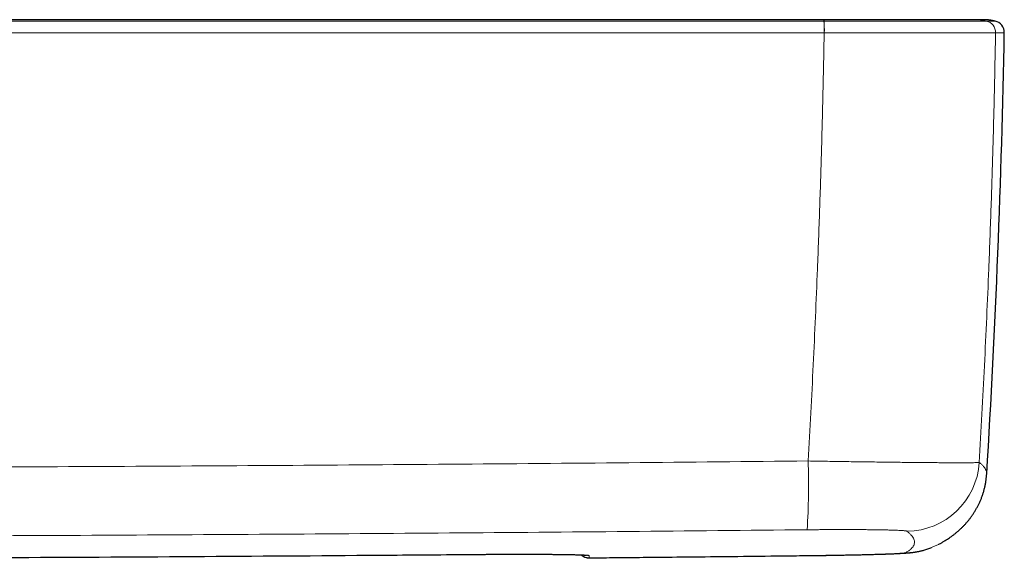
# Model space of a CAD drawing. Header units: millimetres. Extents: x 8 to 1162, y 12 to 2222.
# Tile 39 of 54: x 661 to 728, y 1555 to 1591. Entities that reach past the tile are written whole.
import ezdxf

# ---------------------------------------------------------------- set-up
doc = ezdxf.new("R2010")
doc.units = ezdxf.units.MM

msp = doc.modelspace()

# ---------------------------------------------------------------- linework, layer by layer
at = {"color": 7, "linetype": 'Continuous', "lineweight": 30}
for p, q in [((715.954, 1591.376), (715.943, 1591.376)), ((725.315, 1591.376), (725.305, 1591.376)), ((723.79, 1555.548), (723.816, 1555.562))]:
    msp.add_line(p, q, dxfattribs=at)
at = {"color": 8, "linetype": 'Continuous', "lineweight": 0}
for p, q in [((716.001, 1590.486), (715.99, 1590.486)), ((727.691, 1590.486), (727.691, 1590.486)), ((685.697, 1554.817), (692.098, 1554.868)), ((692.098, 1554.868), (692.098, 1554.868)), ((714.707, 1554.787), (714.709, 1554.786)), ((699.947, 1554.634), (699.948, 1554.633)), ((699.948, 1554.633), (699.948, 1554.635))]:
    msp.add_line(p, q, dxfattribs=at)
for centre, radius, start, end in [((702.275, 1590.623), 13.716, 359.42823, 2.75367), ((702.768, 1590.621), 13.234, 359.41851, 2.86538), ((726.891, 1590.501), 0.8, 358.93862, 77.53003), ((726.892, 1590.501), 0.8, 358.94052, 77.53115), ((662.223, 1559.627), 52.698, 356.65286, 1.76245), ((721.582, 1561.453), 5.003, 270.72498, 356.50051), ((721.484, 1559.976), 4.993, 270.62656, 297.51869), ((699.94, 1555.434), 0.8, 228.43438, 270.52715), ((699.946, 1555.589), 0.8, 254.90937, 270.52662)]:
    msp.add_arc(centre, radius, start, end, dxfattribs=at)
at = {"color": 7, "linetype": 'Continuous', "lineweight": 30}
for centre, radius, start, end in [((727.487, 1590.501), 0.8, 358.95423, 77.61697), ((28.405, 1603.301), 700, 356.482941, 358.951057), ((699.94, 1555.433), 0.8, 228.40958, 270.53)]:
    msp.add_arc(centre, radius, start, end, dxfattribs=at)
for points, knots in [([(715.964, 1591.376), (715.395, 1591.376), (714.268, 1591.376), (712.591, 1591.376), (710.946, 1591.376), (709.331, 1591.376), (707.747, 1591.376), (706.194, 1591.376), (704.622, 1591.376), (703.034, 1591.376), (701.432, 1591.376), (699.867, 1591.376), (698.339, 1591.376), (696.849, 1591.376), (695.395, 1591.376), (693.979, 1591.376), (692.6, 1591.376), (691.258, 1591.376), (689.96, 1591.376), (688.707, 1591.376), (687.498, 1591.376), (686.324, 1591.376), (685.18, 1591.376), (684.065, 1591.376), (682.981, 1591.376), (681.934, 1591.376), (680.924, 1591.376), (679.957, 1591.376), (679.031, 1591.376), (678.148, 1591.376), (677.3, 1591.376), (676.54, 1591.376), (675.861, 1591.376), (675.26, 1591.376), (674.683, 1591.376), (674.124, 1591.376), (673.511, 1591.376), (672.823, 1591.376), (672.041, 1591.376), (671.254, 1591.376), (670.464, 1591.376), (669.675, 1591.376), (668.854, 1591.376), (668.003, 1591.376), (667.122, 1591.376), (666.209, 1591.376), (665.232, 1591.376), (664.189, 1591.376), (663.078, 1591.376), (661.93, 1591.376), (660.744, 1591.376), (659.521, 1591.376), (658.261, 1591.376), (656.963, 1591.376), (655.628, 1591.376), (654.256, 1591.376), (652.855, 1591.376), (651.426, 1591.376), (649.969, 1591.376), (648.476, 1591.376), (646.937, 1591.376), (645.353, 1591.376), (643.721, 1591.376), (642.053, 1591.376), (640.347, 1591.376), (638.615, 1591.376), (636.856, 1591.376), (635.072, 1591.376), (633.251, 1591.376), (631.382, 1591.376), (629.463, 1591.376), (627.493, 1591.376), (625.487, 1591.376), (623.443, 1591.376), (621.361, 1591.376), (619.242, 1591.376), (617.817, 1591.376), (617.098, 1591.376)], [0, 0, 0, 0, 0.017268, 0.034225, 0.050871, 0.067206, 0.08323, 0.098943, 0.114345, 0.130929, 0.147136, 0.162967, 0.178422, 0.193501, 0.208204, 0.22253, 0.236481, 0.250055, 0.263253, 0.275849, 0.288083, 0.299954, 0.311462, 0.322806, 0.333775, 0.344367, 0.354583, 0.364423, 0.373721, 0.382657, 0.39123, 0.39944, 0.405746, 0.411821, 0.417663, 0.423274, 0.42876, 0.436267, 0.444174, 0.45248, 0.460152, 0.468136, 0.476432, 0.48504, 0.49396, 0.503193, 0.512737, 0.523596, 0.534833, 0.546448, 0.55844, 0.57081, 0.583557, 0.596682, 0.610185, 0.624066, 0.638324, 0.652695, 0.66743, 0.68253, 0.697994, 0.714113, 0.73061, 0.747485, 0.764738, 0.782368, 0.800051, 0.818099, 0.83651, 0.855287, 0.874822, 0.894736, 0.91503, 0.935703, 0.956756, 0.978188, 1, 1, 1, 1]), ([(726.202, 1591.376), (726.193, 1591.376), (726.174, 1591.376), (726.109, 1591.376), (726.015, 1591.376), (725.89, 1591.376), (725.735, 1591.376), (725.547, 1591.376), (725.339, 1591.376), (725.119, 1591.376), (724.889, 1591.376), (724.637, 1591.376), (724.363, 1591.376), (724.072, 1591.376), (723.766, 1591.376), (723.442, 1591.376), (723.095, 1591.376), (722.733, 1591.376), (722.358, 1591.376), (721.966, 1591.376), (721.558, 1591.376), (721.14, 1591.376), (720.714, 1591.376), (720.275, 1591.376), (719.836, 1591.376), (719.405, 1591.376), (718.986, 1591.376), (718.564, 1591.376), (718.132, 1591.376), (717.698, 1591.376), (717.266, 1591.376), (716.839, 1591.376), (716.405, 1591.376), (716.113, 1591.376), (715.964, 1591.376)], [0, 0, 0, 0, 0.036754, 0.072663, 0.108037, 0.143192, 0.178442, 0.214101, 0.250473, 0.282111, 0.313053, 0.344024, 0.375746, 0.407326, 0.437989, 0.468642, 0.500195, 0.531897, 0.562874, 0.593836, 0.625495, 0.657008, 0.687661, 0.718361, 0.750018, 0.77853, 0.806309, 0.833913, 0.861901, 0.89046, 0.917779, 0.944727, 0.971926, 1, 1, 1, 1]), ([(726.415, 1591.376), (726.4, 1591.376), (726.367, 1591.376), (726.31, 1591.376), (726.247, 1591.376), (726.202, 1591.376), (726.18, 1591.376)], [0, 0, 0, 0, 0.215602, 0.481634, 0.7431, 1, 1, 1, 1]), ([(726.782, 1591.376), (726.783, 1591.376), (726.783, 1591.376), (726.777, 1591.376), (726.765, 1591.376), (726.747, 1591.376), (726.725, 1591.376), (726.697, 1591.376), (726.666, 1591.376), (726.63, 1591.376), (726.589, 1591.376), (726.545, 1591.376), (726.496, 1591.376), (726.444, 1591.376), (726.388, 1591.376), (726.329, 1591.376), (726.267, 1591.376), (726.223, 1591.376), (726.201, 1591.376)], [0, 0, 0, 0, 0.042759, 0.113866, 0.18396, 0.253044, 0.321115, 0.386987, 0.451883, 0.515804, 0.57875, 0.641975, 0.704184, 0.765378, 0.825556, 0.88472, 0.942867, 1, 1, 1, 1]), ([(726.784, 1591.376), (726.784, 1591.376), (726.783, 1591.376), (726.775, 1591.376), (726.762, 1591.376), (726.742, 1591.376), (726.718, 1591.376), (726.689, 1591.376), (726.656, 1591.376), (726.619, 1591.376), (726.577, 1591.376), (726.531, 1591.376), (726.489, 1591.376), (726.461, 1591.376), (726.451, 1591.376)], [0, 0, 0, 0, 0.083435, 0.177219, 0.269668, 0.360783, 0.450564, 0.537443, 0.623036, 0.707342, 0.790362, 0.87375, 0.955799, 1, 1, 1, 1]), ([(727.659, 1591.282), (727.622, 1591.29), (727.547, 1591.306), (727.431, 1591.326), (727.315, 1591.343), (727.201, 1591.356), (727.091, 1591.366), (726.984, 1591.372), (726.88, 1591.376), (726.817, 1591.376), (726.784, 1591.376)], [0, 0, 0, 0, 0.11049, 0.229622, 0.348064, 0.46793, 0.591271, 0.719983, 0.855746, 1, 1, 1, 1]), ([(723.816, 1555.562), (723.853, 1555.582), (723.944, 1555.63), (724.089, 1555.713), (724.249, 1555.808), (724.403, 1555.906), (724.558, 1556.01), (724.714, 1556.122), (724.871, 1556.241), (725.024, 1556.365), (725.173, 1556.493), (725.317, 1556.625), (725.457, 1556.763), (725.594, 1556.905), (725.726, 1557.053), (725.854, 1557.207), (725.978, 1557.366), (726.097, 1557.53), (726.212, 1557.701), (726.321, 1557.878), (726.425, 1558.061), (726.523, 1558.249), (726.615, 1558.444), (726.7, 1558.643), (726.778, 1558.849), (726.848, 1559.059), (726.911, 1559.274), (726.964, 1559.492), (727.01, 1559.714), (727.045, 1559.939), (727.072, 1560.154), (727.081, 1560.294), (727.086, 1560.359)], [0, 0, 0, 0, 0.033792, 0.082361, 0.128294, 0.171897, 0.21343, 0.257463, 0.299388, 0.339379, 0.377662, 0.41443, 0.449856, 0.484091, 0.517269, 0.549511, 0.580927, 0.611617, 0.641671, 0.671172, 0.700199, 0.728819, 0.757097, 0.785092, 0.812855, 0.840432, 0.867864, 0.895185, 0.922424, 0.949606, 0.976752, 1, 1, 1, 1]), ([(645.664, 1554.602), (646.811, 1554.605), (651.621, 1554.619), (660.699, 1554.659), (672.896, 1554.724), (681.43, 1554.786), (685.697, 1554.817)], [0, 0, 0, 0, 0.085925, 0.360478, 0.680239, 1, 1, 1, 1]), ([(685.708, 1554.818), (687.706, 1554.832), (689.836, 1554.848), (691.966, 1554.867), (692.098, 1554.868)], [0, 0, 0, 0, 0.938316, 1, 1, 1, 1]), ([(692.098, 1554.868), (692.176, 1554.868), (692.341, 1554.87), (692.597, 1554.872), (692.864, 1554.873), (693.135, 1554.875), (693.403, 1554.877), (693.67, 1554.878), (693.934, 1554.879), (694.197, 1554.88), (694.456, 1554.881), (694.713, 1554.881), (694.966, 1554.882), (695.217, 1554.882), (695.464, 1554.882), (695.707, 1554.882), (695.946, 1554.881), (696.179, 1554.881), (696.408, 1554.88), (696.632, 1554.879), (696.851, 1554.878), (697.064, 1554.877), (697.27, 1554.875), (697.47, 1554.873), (697.663, 1554.872), (697.849, 1554.87), (698.028, 1554.867), (698.2, 1554.865), (698.365, 1554.862), (698.523, 1554.86), (698.673, 1554.857), (698.814, 1554.854), (698.946, 1554.851), (699.069, 1554.848), (699.183, 1554.844), (699.288, 1554.841), (699.385, 1554.837), (699.473, 1554.834), (699.55, 1554.83), (699.617, 1554.826), (699.671, 1554.823), (699.715, 1554.82), (699.745, 1554.817), (699.765, 1554.815), (699.775, 1554.814), (699.775, 1554.814), (699.775, 1554.814)], [0, 0, 0, 0, 0.020722, 0.043601, 0.067805, 0.091728, 0.115641, 0.139577, 0.163471, 0.187364, 0.211238, 0.235106, 0.258983, 0.282877, 0.306801, 0.330769, 0.354784, 0.378635, 0.40252, 0.426466, 0.450446, 0.474427, 0.498374, 0.522257, 0.546047, 0.569757, 0.5935, 0.61736, 0.641287, 0.665228, 0.689109, 0.712874, 0.736465, 0.759838, 0.78315, 0.806542, 0.82996, 0.853279, 0.876375, 0.899095, 0.921238, 0.940355, 0.960565, 0.976975, 0.991578, 1, 1, 1, 1]), ([(699.948, 1554.633), (700.345, 1554.637), (702.735, 1554.659), (707.117, 1554.704), (711.64, 1554.752), (714.171, 1554.781), (714.709, 1554.787)], [0, 0, 0, 0, 0.080686, 0.485685, 0.890564, 1, 1, 1, 1]), ([(714.709, 1554.786), (714.753, 1554.787), (714.885, 1554.788), (715.103, 1554.791), (715.363, 1554.794), (715.622, 1554.798), (715.879, 1554.801), (716.134, 1554.805), (716.385, 1554.809), (716.634, 1554.813), (716.88, 1554.817), (717.124, 1554.821), (717.366, 1554.826), (717.605, 1554.83), (717.841, 1554.835), (718.073, 1554.84), (718.301, 1554.845), (718.525, 1554.85), (718.743, 1554.855), (718.955, 1554.86), (719.162, 1554.865), (719.362, 1554.871), (719.555, 1554.876), (719.742, 1554.882), (719.923, 1554.887), (720.099, 1554.893), (720.27, 1554.899), (720.434, 1554.905), (720.594, 1554.911), (720.748, 1554.917), (720.897, 1554.924), (721.042, 1554.931), (721.185, 1554.938), (721.328, 1554.946), (721.482, 1554.955), (721.626, 1554.966), (721.752, 1554.976), (721.848, 1554.985), (721.929, 1554.994), (722.006, 1555.003), (722.082, 1555.013), (722.157, 1555.024), (722.234, 1555.035), (722.314, 1555.049), (722.399, 1555.065), (722.489, 1555.083), (722.586, 1555.104), (722.691, 1555.13), (722.806, 1555.16), (722.931, 1555.196), (723.067, 1555.24), (723.195, 1555.284), (723.277, 1555.317), (723.31, 1555.33)], [0, 0, 0, 0, 0.011494, 0.034025, 0.0566, 0.079185, 0.101734, 0.124213, 0.146628, 0.16886, 0.191178, 0.213625, 0.236184, 0.258837, 0.281567, 0.304353, 0.327177, 0.350021, 0.372864, 0.395691, 0.418488, 0.441249, 0.46397, 0.486457, 0.509281, 0.532283, 0.555482, 0.578909, 0.602603, 0.626626, 0.651073, 0.676099, 0.701969, 0.729188, 0.75889, 0.794649, 0.818376, 0.834809, 0.848946, 0.861323, 0.872458, 0.882745, 0.892498, 0.901975, 0.911398, 0.920905, 0.930713, 0.941021, 0.952018, 0.963873, 0.976709, 0.99057, 1, 1, 1, 1])]:
    msp.add_open_spline(points, degree=3, knots=knots, dxfattribs=at)
at = {"color": 8, "linetype": 'Continuous', "lineweight": 0}
for points, knots in [([(617.098, 1591.282), (620.006, 1591.282), (625.822, 1591.282), (635.905, 1591.282), (647.346, 1591.282), (658.012, 1591.282), (668.678, 1591.282), (679.344, 1591.282), (691.849, 1591.282), (704.059, 1591.282), (712.003, 1591.282), (715.975, 1591.282)], [0, 0, 0, 0, 0.088223, 0.176447, 0.305888, 0.43533, 0.50005, 0.629492, 0.758933, 0.879467, 1, 1, 1, 1]), ([(715.985, 1591.282), (715.983, 1591.303), (715.977, 1591.345), (715.97, 1591.373), (715.966, 1591.373), (715.964, 1591.373)], [0, 0, 0, 0, 0.376257, 0.754612, 1, 1, 1, 1]), ([(715.975, 1591.282), (715.978, 1591.282), (715.982, 1591.282), (715.985, 1591.282), (715.985, 1591.282)], [0, 0, 0, 0, 0.993961, 1, 1, 1, 1]), ([(715.985, 1591.282), (715.985, 1591.282), (716.173, 1591.282), (716.548, 1591.282), (717.109, 1591.282), (717.668, 1591.282), (718.221, 1591.283), (718.791, 1591.283), (719.376, 1591.283), (719.975, 1591.283), (720.56, 1591.283), (721.131, 1591.283), (721.684, 1591.283), (722.219, 1591.283), (722.734, 1591.283), (723.229, 1591.283), (723.702, 1591.283), (724.15, 1591.283), (724.572, 1591.283), (724.966, 1591.283), (725.329, 1591.283), (725.658, 1591.283), (725.952, 1591.283), (726.213, 1591.283), (726.441, 1591.283), (726.635, 1591.283), (726.795, 1591.283), (726.91, 1591.283), (726.989, 1591.283), (727.039, 1591.282), (727.058, 1591.282), (727.064, 1591.282), (727.064, 1591.282)], [0, 0, 0, 0, 0.000003, 0.032793, 0.065642, 0.098512, 0.131362, 0.164152, 0.201239, 0.238444, 0.275708, 0.312972, 0.350177, 0.387266, 0.424769, 0.462303, 0.499806, 0.537678, 0.575643, 0.61364, 0.651605, 0.689476, 0.726604, 0.763848, 0.801152, 0.838455, 0.875699, 0.912826, 0.941878, 0.970944, 0.999997, 1, 1, 1, 1]), ([(727.064, 1591.282), (726.957, 1591.303), (726.741, 1591.345), (726.453, 1591.373), (726.273, 1591.373), (726.202, 1591.373)], [0, 0, 0, 0, 0.3776491, 0.7574049, 1, 1, 1, 1]), ([(727.064, 1591.282), (727.064, 1591.282), (727.064, 1591.282), (727.064, 1591.282), (727.064, 1591.282)], [0, 0, 0, 0, 0.005987, 1, 1, 1, 1]), ([(727.064, 1591.282), (727.096, 1591.282), (727.199, 1591.282), (727.346, 1591.282), (727.488, 1591.282), (727.588, 1591.282), (727.649, 1591.282), (727.656, 1591.282), (727.659, 1591.282)], [0, 0, 0, 0, 0.081348, 0.266829, 0.452311, 0.637823, 0.823335, 1, 1, 1, 1]), ([(715.99, 1590.486), (712.018, 1590.486), (704.073, 1590.486), (691.86, 1590.486), (679.354, 1590.486), (668.686, 1590.486), (658.019, 1590.486), (647.351, 1590.486), (635.908, 1590.486), (625.823, 1590.486), (620.006, 1590.486), (617.098, 1590.486)], [0, 0, 0, 0, 0.120533, 0.241067, 0.370508, 0.49995, 0.56467, 0.694112, 0.823553, 0.911777, 1, 1, 1, 1]), ([(714.896, 1561.248), (714.957, 1562.34), (715.08, 1564.524), (715.245, 1567.802), (715.397, 1571.082), (715.544, 1574.612), (715.683, 1578.391), (715.809, 1582.421), (715.914, 1586.453), (715.965, 1589.142), (715.99, 1590.486)], [0, 0, 0, 0, 0.112233, 0.224466, 0.336717, 0.448969, 0.586709, 0.72445, 0.862225, 1, 1, 1, 1]), ([(727.691, 1590.486), (727.683, 1590.486), (727.666, 1590.486), (727.611, 1590.486), (727.528, 1590.485), (727.407, 1590.485), (727.238, 1590.484), (727.033, 1590.484), (726.793, 1590.483), (726.519, 1590.483), (726.208, 1590.483), (725.861, 1590.482), (725.478, 1590.482), (725.062, 1590.482), (724.617, 1590.482), (724.144, 1590.482), (723.646, 1590.482), (723.123, 1590.482), (722.579, 1590.482), (722.015, 1590.482), (721.431, 1590.482), (720.829, 1590.483), (720.211, 1590.483), (719.579, 1590.484), (718.962, 1590.484), (718.36, 1590.484), (717.776, 1590.485), (717.187, 1590.485), (716.595, 1590.486), (716.199, 1590.486), (716.001, 1590.486)], [0, 0, 0, 0, 0.029056, 0.058126, 0.087182, 0.124307, 0.161548, 0.198849, 0.23615, 0.273391, 0.310516, 0.348389, 0.386355, 0.424352, 0.462318, 0.500191, 0.537694, 0.575228, 0.612731, 0.649819, 0.687024, 0.724289, 0.761553, 0.798758, 0.835846, 0.868637, 0.901488, 0.934359, 0.96721, 1, 1, 1, 1]), ([(727.691, 1590.486), (727.665, 1589.142), (727.614, 1586.454), (727.507, 1582.423), (727.38, 1578.392), (727.239, 1574.604), (727.089, 1571.058), (726.933, 1567.753), (726.764, 1564.449), (726.639, 1562.248), (726.576, 1561.148)], [0, 0, 0, 0, 0.137271, 0.274542, 0.411847, 0.549152, 0.661854, 0.774557, 0.887278, 1, 1, 1, 1]), ([(728.286, 1590.486), (728.283, 1590.486), (728.278, 1590.486), (728.232, 1590.486), (728.17, 1590.486), (728.085, 1590.486), (727.977, 1590.486), (727.848, 1590.486), (727.744, 1590.486), (727.691, 1590.486)], [0, 0, 0, 0, 0.176668, 0.313876, 0.451085, 0.588293, 0.725528, 0.862764, 1, 1, 1, 1]), ([(519.3, 1561.248), (523.372, 1561.207), (531.517, 1561.126), (543.736, 1561.025), (555.955, 1560.938), (568.175, 1560.867), (580.395, 1560.812), (592.616, 1560.773), (604.837, 1560.749), (617.058, 1560.741), (629.279, 1560.749), (641.5, 1560.772), (653.721, 1560.812), (665.948, 1560.867), (678.181, 1560.937), (690.42, 1561.024), (702.659, 1561.126), (710.817, 1561.207), (714.896, 1561.248)], [0, 0, 0, 0, 0.0624745, 0.1249494, 0.1874242, 0.2498988, 0.3123733, 0.3748482, 0.437323, 0.4997975, 0.5622721, 0.6247469, 0.6872218, 0.7496963, 0.8122721, 0.8748482, 0.9374242, 1, 1, 1, 1]), ([(714.896, 1561.248), (715.116, 1561.244), (715.557, 1561.236), (716.214, 1561.225), (716.869, 1561.215), (717.52, 1561.205), (718.166, 1561.195), (718.801, 1561.186), (719.424, 1561.178), (720.03, 1561.17), (720.619, 1561.162), (721.189, 1561.156), (721.74, 1561.149), (722.27, 1561.144), (722.775, 1561.139), (723.254, 1561.135), (723.706, 1561.132), (724.128, 1561.129), (724.522, 1561.127), (724.885, 1561.126), (725.215, 1561.125), (725.512, 1561.125), (725.774, 1561.126), (726, 1561.128), (726.189, 1561.131), (726.343, 1561.134), (726.46, 1561.138), (726.542, 1561.142), (726.564, 1561.146), (726.576, 1561.148)], [0, 0, 0, 0, 0.036462, 0.072951, 0.109413, 0.146308, 0.183318, 0.220388, 0.257457, 0.294467, 0.331362, 0.36835, 0.405453, 0.442616, 0.479779, 0.516883, 0.553871, 0.590974, 0.628195, 0.665475, 0.702755, 0.739976, 0.777079, 0.814135, 0.851307, 0.888539, 0.925771, 0.962944, 1, 1, 1, 1]), ([(726.576, 1561.148), (726.632, 1561.101), (726.746, 1561.007), (726.876, 1560.87), (726.977, 1560.736), (727.046, 1560.605), (727.085, 1560.479), (727.085, 1560.398), (727.085, 1560.359)], [0, 0, 0, 0, 0.167847, 0.335697, 0.503547, 0.671395, 0.839242, 1, 1, 1, 1]), ([(714.831, 1556.55), (710.761, 1556.51), (702.622, 1556.429), (690.411, 1556.329), (678.2, 1556.242), (665.988, 1556.172), (653.776, 1556.117), (641.563, 1556.078), (629.35, 1556.055), (617.137, 1556.047), (604.924, 1556.054), (592.711, 1556.078), (580.499, 1556.117), (568.28, 1556.172), (556.055, 1556.242), (543.824, 1556.328), (531.594, 1556.429), (523.441, 1556.51), (519.365, 1556.55)], [0, 0, 0, 0, 0.062475, 0.124949, 0.187424, 0.249899, 0.312374, 0.374848, 0.437323, 0.499798, 0.562272, 0.624747, 0.687222, 0.749697, 0.812272, 0.874848, 0.937424, 1, 1, 1, 1]), ([(721.646, 1556.451), (721.638, 1556.455), (721.621, 1556.463), (721.556, 1556.474), (721.463, 1556.485), (721.338, 1556.495), (721.183, 1556.505), (720.998, 1556.514), (720.783, 1556.522), (720.541, 1556.53), (720.272, 1556.537), (719.978, 1556.543), (719.66, 1556.549), (719.318, 1556.554), (718.956, 1556.557), (718.574, 1556.56), (718.176, 1556.562), (717.762, 1556.564), (717.333, 1556.564), (716.892, 1556.563), (716.441, 1556.562), (716.01, 1556.56), (715.601, 1556.557), (715.217, 1556.554), (714.96, 1556.551), (714.831, 1556.55)], [0, 0, 0, 0, 0.0445221, 0.0891959, 0.1339206, 0.1785933, 0.2231143, 0.2676442, 0.3123274, 0.3570622, 0.4017446, 0.4462738, 0.4906448, 0.5351681, 0.579743, 0.6242662, 0.6686372, 0.7129146, 0.7573427, 0.8018222, 0.846251, 0.890529, 0.92701, 0.9635189, 1, 1, 1, 1]), ([(721.538, 1554.984), (721.6, 1555.018), (721.725, 1555.088), (721.873, 1555.196), (721.991, 1555.308), (722.078, 1555.422), (722.134, 1555.54), (722.159, 1555.66), (722.152, 1555.784), (722.114, 1555.911), (722.046, 1556.041), (721.945, 1556.175), (721.815, 1556.311), (721.702, 1556.404), (721.646, 1556.451)], [0, 0, 0, 0, 0.083277, 0.166555, 0.249833, 0.333109, 0.416386, 0.499664, 0.582942, 0.666219, 0.749663, 0.833109, 0.916555, 1, 1, 1, 1]), ([(692.098, 1554.868), (692.243, 1554.869), (692.534, 1554.871), (692.969, 1554.874), (693.401, 1554.877), (693.859, 1554.879), (694.341, 1554.881), (694.844, 1554.882), (695.335, 1554.882), (695.811, 1554.882), (696.269, 1554.881), (696.708, 1554.879), (697.127, 1554.876), (697.523, 1554.873), (697.895, 1554.869), (698.24, 1554.865), (698.556, 1554.86), (698.843, 1554.854), (699.1, 1554.848), (699.325, 1554.841), (699.517, 1554.833), (699.675, 1554.825), (699.799, 1554.817), (699.887, 1554.808), (699.943, 1554.799), (699.949, 1554.792), (699.953, 1554.789)], [0, 0, 0, 0, 0.035309, 0.070672, 0.106035, 0.141343, 0.184167, 0.227137, 0.270157, 0.313127, 0.355951, 0.398797, 0.441789, 0.48483, 0.527822, 0.570667, 0.61349, 0.656459, 0.699478, 0.742447, 0.78527, 0.828118, 0.871113, 0.914157, 0.957152, 1, 1, 1, 1]), ([(699.953, 1554.789), (699.952, 1554.77), (699.951, 1554.731), (699.949, 1554.679), (699.948, 1554.647), (699.947, 1554.634)], [0, 0, 0, 0, 0.367479, 0.734957, 1, 1, 1, 1]), ([(699.947, 1554.634), (702.407, 1554.658), (707.327, 1554.706), (712.247, 1554.76), (714.707, 1554.787)], [0, 0, 0, 0, 0.499999, 1, 1, 1, 1]), ([(714.707, 1554.787), (714.864, 1554.789), (715.179, 1554.793), (715.649, 1554.799), (716.114, 1554.805), (716.572, 1554.813), (717.02, 1554.82), (717.457, 1554.828), (717.881, 1554.837), (718.29, 1554.845), (718.682, 1554.855), (719.054, 1554.864), (719.405, 1554.873), (719.734, 1554.883), (720.04, 1554.893), (720.321, 1554.903), (720.574, 1554.913), (720.8, 1554.923), (720.998, 1554.933), (721.166, 1554.943), (721.305, 1554.952), (721.406, 1554.961), (721.474, 1554.969), (721.519, 1554.977), (721.532, 1554.981), (721.538, 1554.984)], [0, 0, 0, 0, 0.044629, 0.089411, 0.134243, 0.179024, 0.223653, 0.268287, 0.313074, 0.357914, 0.402701, 0.447334, 0.491863, 0.536544, 0.581277, 0.625957, 0.670486, 0.71492, 0.759506, 0.804144, 0.848731, 0.893166, 0.928769, 0.964397, 1, 1, 1, 1])]:
    msp.add_open_spline(points, degree=3, knots=knots, dxfattribs=at)

doc.saveas('drawing.dxf')
